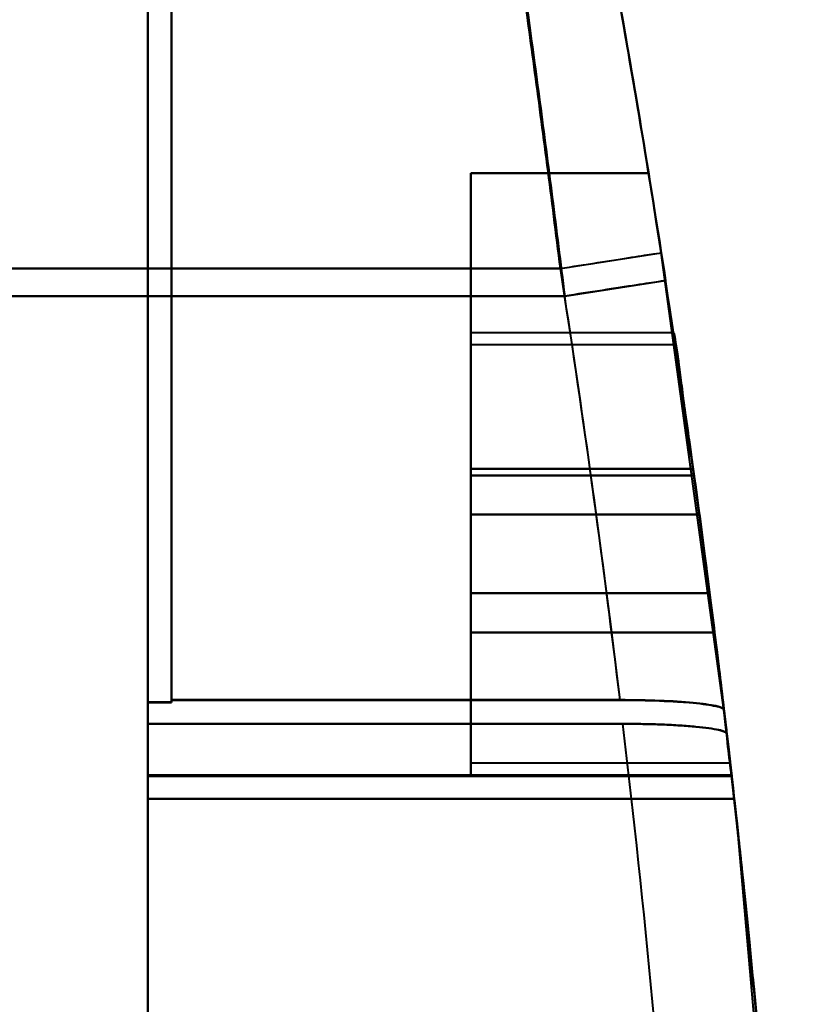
# Model space of a CAD drawing. Header units: millimetres. Extents: x -1483 to 905, y -1392 to 951.
# Tile 91 of 105: x 747 to 770, y -431 to -402. Entities that reach past the tile are written whole.
import ezdxf

# ---------------------------------------------------------------- set-up
doc = ezdxf.new("R2010")
doc.units = ezdxf.units.MM
doc.layers.add('G-IMPT', color=8, linetype='Continuous', lineweight=40)

# ---------------------------------------------------------------- blocks, each defined once
blk = doc.blocks.new('NEXA 2000 CALQUES_dwg-762145-Niveau de réf_')
at = {"layer": 'G-IMPT'}
for p, q in [((750.5, -376.155), (750.5, -365.271)), ((750.5, -376.155), (750.5, -365.271)), ((750.5, -365.271), (750.5, -376.155)), ((750.5, -365.271), (750.5, -376.155)), ((751.2, -376.155), (751.2, -365.271)), ((751.2, -376.155), (751.2, -365.271)), ((751.2, -365.271), (751.2, -376.155)), ((751.2, -365.271), (751.2, -376.155)), ((750.5, -376.155), (750.5, -365.779)), ((750.5, -376.155), (750.5, -365.779)), ((750.5, -365.779), (750.5, -376.155)), ((750.5, -365.779), (750.5, -376.155)), ((751.2, -376.155), (751.2, -365.779)), ((751.2, -376.155), (751.2, -365.779)), ((751.2, -365.779), (751.2, -376.155)), ((751.2, -365.779), (751.2, -376.155)), ((750.5, -376.969), (750.5, -366.434)), ((750.5, -376.969), (750.5, -366.434)), ((750.5, -366.434), (750.5, -376.969)), ((750.5, -366.434), (750.5, -376.969)), ((751.2, -376.969), (751.2, -366.434)), ((751.2, -376.969), (751.2, -366.434)), ((751.2, -366.434), (751.2, -376.969)), ((751.2, -366.434), (751.2, -376.969)), ((750.5, -376.969), (750.5, -366.925)), ((750.5, -376.969), (750.5, -366.925)), ((750.5, -366.925), (750.5, -376.969)), ((750.5, -366.925), (750.5, -376.969)), ((751.2, -376.969), (751.2, -366.925)), ((751.2, -376.969), (751.2, -366.925)), ((751.2, -366.925), (751.2, -376.969)), ((751.2, -366.925), (751.2, -376.969)), ((762.629, -376.155), (765.593, -375.693)), ((762.629, -376.155), (765.593, -375.693)), ((767.437, -389.139), (765.593, -375.693)), ((767.437, -389.139), (765.593, -375.693)), ((762.755, -376.969), (765.72, -376.513)), ((762.755, -376.969), (765.72, -376.513)), ((765.953, -378.05), (760, -378.05)), ((765.953, -378.05), (760, -378.05)), ((760, -391.05), (760, -378.05)), ((760, -391.05), (760, -378.05)), ((760, -391.05), (760, -378.05)), ((760, -391.05), (760, -378.05)), ((760, -378.05), (760, -391.05)), ((760, -378.05), (760, -391.05)), ((760, -378.05), (760, -391.05)), ((760, -378.05), (760, -391.05)), ((766.005, -378.4), (760, -378.4)), ((766.005, -378.4), (760, -378.4)), ((760, -390.7), (760, -378.4)), ((760, -390.7), (760, -378.4)), ((760, -390.7), (760, -378.4)), ((760, -390.7), (760, -378.4)), ((760, -378.4), (760, -390.7)), ((760, -378.4), (760, -390.7)), ((760, -378.4), (760, -390.7)), ((760, -378.4), (760, -390.7)), ((766.711, -383.395), (766.554, -382.241)), ((766.554, -382.241), (766.711, -383.395)), ((766.711, -383.395), (766.554, -382.241)), ((766.554, -382.241), (766.711, -383.395)), ((766.711, -383.395), (766.554, -382.241)), ((766.554, -382.241), (766.711, -383.395)), ((766.711, -383.395), (766.554, -382.241)), ((766.554, -382.241), (766.711, -383.395)), ((767.014, -385.705), (767.16, -386.859)), ((767.16, -386.859), (767.014, -385.705)), ((767.014, -385.705), (767.16, -386.859)), ((767.16, -386.859), (767.014, -385.705)), ((767.014, -385.705), (767.16, -386.859)), ((767.16, -386.859), (767.014, -385.705)), ((767.014, -385.705), (767.16, -386.859)), ((767.16, -386.859), (767.014, -385.705)), ((760, -390.7), (767.619, -390.7)), ((760, -390.7), (767.619, -390.7)), ((750.5, -391.056), (750.5, -401.707)), ((750.5, -391.056), (750.5, -401.707)), ((750.5, -401.707), (750.5, -391.056)), ((750.5, -401.707), (750.5, -391.056)), ((750.5, -391.091), (750.5, -401.707)), ((750.5, -391.091), (750.5, -401.707)), ((750.5, -401.707), (750.5, -391.091)), ((750.5, -401.707), (750.5, -391.091)), ((760, -391.05), (767.659, -391.05)), ((760, -391.05), (767.659, -391.05)), ((750.5, -401.707), (750.5, -391.753)), ((750.5, -401.707), (750.5, -391.753)), ((750.5, -401.707), (750.5, -391.753)), ((750.5, -401.707), (750.5, -391.753)), ((750.5, -391.753), (750.5, -401.707)), ((750.5, -391.753), (750.5, -401.707)), ((750.5, -391.753), (750.5, -401.707)), ((750.5, -391.753), (750.5, -401.707))]:
    blk.add_line(p, q, dxfattribs=at)
at = {"layer": 'G-IMPT', "flags": 128}
for points in [[(760, -373.35), (760, -375.525), (760, -377.7), (760, -379.875), (760, -382.05)], [(760, -382.05), (760, -379.875), (760, -377.7), (760, -375.525), (760, -373.35)], [(760, -382.05), (760, -379.875), (760, -377.7), (760, -375.525), (760, -373.35)], [(760, -373.35), (760, -375.525), (760, -377.7), (760, -379.875), (760, -382.05)], [(760, -373.35), (760, -375.525), (760, -377.7), (760, -379.875), (760, -382.05)], [(760, -382.05), (760, -379.875), (760, -377.7), (760, -375.525), (760, -373.35)], [(760, -382.05), (760, -379.875), (760, -377.7), (760, -375.525), (760, -373.35)], [(760, -373.35), (760, -375.525), (760, -377.7), (760, -379.875), (760, -382.05)], [(760, -382.05), (760, -379.875), (760, -377.7), (760, -375.525), (760, -373.35)], [(760, -373.35), (761.305, -373.35), (762.61, -373.35), (763.915, -373.35), (765.22, -373.35)], [(765.22, -373.35), (763.915, -373.35), (762.61, -373.35), (761.305, -373.35), (760, -373.35)], [(760, -373.35), (760, -375.525), (760, -377.7), (760, -379.875), (760, -382.05)], [(765.22, -373.35), (763.915, -373.35), (762.61, -373.35), (761.305, -373.35), (760, -373.35)], [(760, -373.35), (761.305, -373.35), (762.61, -373.35), (763.915, -373.35), (765.22, -373.35)], [(760, -382.05), (760, -379.875), (760, -377.7), (760, -375.525), (760, -373.35)], [(760, -373.35), (761.305, -373.35), (762.61, -373.35), (763.915, -373.35), (765.22, -373.35)], [(765.22, -373.35), (763.915, -373.35), (762.61, -373.35), (761.305, -373.35), (760, -373.35)], [(760, -373.35), (760, -375.525), (760, -377.7), (760, -379.875), (760, -382.05)], [(765.22, -373.35), (763.915, -373.35), (762.61, -373.35), (761.305, -373.35), (760, -373.35)], [(760, -373.35), (761.305, -373.35), (762.61, -373.35), (763.915, -373.35), (765.22, -373.35)], [(760, -382.05), (760, -379.875), (760, -377.7), (760, -375.525), (760, -373.35)], [(760, -373.35), (761.305, -373.35), (762.61, -373.35), (763.915, -373.35), (765.22, -373.35)], [(765.22, -373.35), (763.915, -373.35), (762.61, -373.35), (761.305, -373.35), (760, -373.35)], [(760, -373.35), (760, -375.525), (760, -377.7), (760, -379.875), (760, -382.05)], [(765.22, -373.35), (763.915, -373.35), (762.61, -373.35), (761.305, -373.35), (760, -373.35)], [(760, -373.35), (761.305, -373.35), (762.61, -373.35), (763.915, -373.35), (765.22, -373.35)], [(760, -382.05), (760, -379.875), (760, -377.7), (760, -375.525), (760, -373.35)], [(760, -373.35), (761.305, -373.35), (762.61, -373.35), (763.915, -373.35), (765.22, -373.35)], [(765.22, -373.35), (763.915, -373.35), (762.61, -373.35), (761.305, -373.35), (760, -373.35)], [(760, -373.35), (760, -375.525), (760, -377.7), (760, -379.875), (760, -382.05)], [(765.22, -373.35), (763.915, -373.35), (762.61, -373.35), (761.305, -373.35), (760, -373.35)], [(760, -373.35), (761.305, -373.35), (762.61, -373.35), (763.915, -373.35), (765.22, -373.35)], [(740, -376.155), (742.625, -376.155), (745.25, -376.155), (747.875, -376.155), (750.5, -376.155)], [(750.5, -376.155), (747.875, -376.155), (745.25, -376.155), (742.625, -376.155), (740, -376.155)], [(740, -376.155), (742.625, -376.155), (745.25, -376.155), (747.875, -376.155), (750.5, -376.155)], [(750.5, -376.155), (747.875, -376.155), (745.25, -376.155), (742.625, -376.155), (740, -376.155)], [(750.5, -376.155), (750.675, -376.155), (750.85, -376.155), (751.025, -376.155), (751.2, -376.155)], [(751.2, -376.155), (751.025, -376.155), (750.85, -376.155), (750.675, -376.155), (750.5, -376.155)], [(750.5, -376.155), (750.5, -379.346), (750.5, -382.537), (750.5, -385.728), (750.5, -388.919)], [(750.5, -376.155), (750.675, -376.155), (750.85, -376.155), (751.025, -376.155), (751.2, -376.155)], [(751.2, -376.155), (751.025, -376.155), (750.85, -376.155), (750.675, -376.155), (750.5, -376.155)], [(750.5, -376.155), (750.5, -379.346), (750.5, -382.537), (750.5, -385.728), (750.5, -388.919)], [(750.5, -376.155), (750.5, -379.504), (750.5, -382.852), (750.5, -386.201), (750.5, -389.55)], [(750.5, -388.919), (750.5, -385.728), (750.5, -382.537), (750.5, -379.346), (750.5, -376.155)], [(750.5, -376.155), (750.5, -379.504), (750.5, -382.852), (750.5, -386.201), (750.5, -389.55)], [(750.5, -388.919), (750.5, -385.728), (750.5, -382.537), (750.5, -379.346), (750.5, -376.155)], [(750.5, -389.55), (750.5, -386.201), (750.5, -382.852), (750.5, -379.504), (750.5, -376.155)], [(750.5, -389.55), (750.5, -386.201), (750.5, -382.852), (750.5, -379.504), (750.5, -376.155)], [(751.2, -376.155), (754.057, -376.155), (756.914, -376.155), (759.772, -376.155), (762.629, -376.155)], [(751.2, -376.155), (754.057, -376.155), (756.914, -376.155), (759.772, -376.155), (762.629, -376.155)], [(751.2, -376.155), (751.2, -379.346), (751.2, -382.537), (751.2, -385.728), (751.2, -388.919)], [(751.2, -388.852), (751.2, -385.677), (751.2, -382.503), (751.2, -379.329), (751.2, -376.155)], [(751.2, -376.155), (751.2, -379.329), (751.2, -382.503), (751.2, -385.677), (751.2, -388.852)], [(762.629, -376.155), (759.772, -376.155), (756.914, -376.155), (754.057, -376.155), (751.2, -376.155)], [(751.2, -376.155), (751.2, -379.346), (751.2, -382.537), (751.2, -385.728), (751.2, -388.919)], [(751.2, -388.852), (751.2, -385.677), (751.2, -382.503), (751.2, -379.329), (751.2, -376.155)], [(751.2, -376.155), (751.2, -379.329), (751.2, -382.503), (751.2, -385.677), (751.2, -388.852)], [(762.629, -376.155), (759.772, -376.155), (756.914, -376.155), (754.057, -376.155), (751.2, -376.155)], [(751.2, -388.919), (751.2, -385.728), (751.2, -382.537), (751.2, -379.346), (751.2, -376.155)], [(751.2, -388.919), (751.2, -385.728), (751.2, -382.537), (751.2, -379.346), (751.2, -376.155)], [(740, -376.969), (742.625, -376.969), (745.25, -376.969), (747.875, -376.969), (750.5, -376.969)], [(750.5, -376.969), (747.875, -376.969), (745.25, -376.969), (742.625, -376.969), (740, -376.969)], [(740, -376.969), (742.625, -376.969), (745.25, -376.969), (747.875, -376.969), (750.5, -376.969)], [(750.5, -376.969), (747.875, -376.969), (745.25, -376.969), (742.625, -376.969), (740, -376.969)], [(750.5, -388.914), (750.5, -385.928), (750.5, -382.941), (750.5, -379.955), (750.5, -376.969)], [(750.5, -376.969), (750.675, -376.969), (750.85, -376.969), (751.025, -376.969), (751.2, -376.969)], [(751.2, -376.969), (751.025, -376.969), (750.85, -376.969), (750.675, -376.969), (750.5, -376.969)], [(750.5, -388.914), (750.5, -385.928), (750.5, -382.941), (750.5, -379.955), (750.5, -376.969)], [(750.5, -376.969), (750.675, -376.969), (750.85, -376.969), (751.025, -376.969), (751.2, -376.969)], [(751.2, -376.969), (751.025, -376.969), (750.85, -376.969), (750.675, -376.969), (750.5, -376.969)], [(750.5, -389.55), (750.5, -386.405), (750.5, -383.259), (750.5, -380.114), (750.5, -376.969)], [(750.5, -376.969), (750.5, -379.955), (750.5, -382.941), (750.5, -385.928), (750.5, -388.914)], [(750.5, -389.55), (750.5, -386.405), (750.5, -383.259), (750.5, -380.114), (750.5, -376.969)], [(750.5, -376.969), (750.5, -379.955), (750.5, -382.941), (750.5, -385.928), (750.5, -388.914)], [(750.5, -376.969), (750.5, -380.114), (750.5, -383.259), (750.5, -386.405), (750.5, -389.55)], [(750.5, -376.969), (750.5, -380.114), (750.5, -383.259), (750.5, -386.405), (750.5, -389.55)], [(762.755, -376.969), (759.866, -376.969), (756.977, -376.969), (754.089, -376.969), (751.2, -376.969)], [(762.755, -376.969), (759.866, -376.969), (756.977, -376.969), (754.089, -376.969), (751.2, -376.969)], [(751.2, -388.847), (751.2, -385.877), (751.2, -382.908), (751.2, -379.938), (751.2, -376.969)], [(751.2, -376.969), (754.089, -376.969), (756.977, -376.969), (759.866, -376.969), (762.755, -376.969)], [(751.2, -376.969), (751.2, -379.938), (751.2, -382.908), (751.2, -385.877), (751.2, -388.847)], [(751.2, -388.914), (751.2, -385.928), (751.2, -382.941), (751.2, -379.955), (751.2, -376.969)], [(751.2, -388.847), (751.2, -385.877), (751.2, -382.908), (751.2, -379.938), (751.2, -376.969)], [(751.2, -376.969), (754.089, -376.969), (756.977, -376.969), (759.866, -376.969), (762.755, -376.969)], [(751.2, -376.969), (751.2, -379.938), (751.2, -382.908), (751.2, -385.877), (751.2, -388.847)], [(751.2, -388.914), (751.2, -385.928), (751.2, -382.941), (751.2, -379.955), (751.2, -376.969)], [(751.2, -376.969), (751.2, -379.955), (751.2, -382.941), (751.2, -385.928), (751.2, -388.914)], [(751.2, -376.969), (751.2, -379.955), (751.2, -382.941), (751.2, -385.928), (751.2, -388.914)], [(766.528, -382.05), (764.896, -382.05), (763.264, -382.05), (761.632, -382.05), (760, -382.05)], [(766.528, -382.05), (764.896, -382.05), (763.264, -382.05), (761.632, -382.05), (760, -382.05)], [(760, -382.05), (761.632, -382.05), (763.264, -382.05), (764.896, -382.05), (766.528, -382.05)], [(760, -382.05), (761.632, -382.05), (763.264, -382.05), (764.896, -382.05), (766.528, -382.05)], [(766.528, -382.05), (764.896, -382.05), (763.264, -382.05), (761.632, -382.05), (760, -382.05)], [(766.528, -382.05), (764.896, -382.05), (763.264, -382.05), (761.632, -382.05), (760, -382.05)], [(760, -382.05), (761.632, -382.05), (763.264, -382.05), (764.896, -382.05), (766.528, -382.05)], [(760, -382.05), (761.632, -382.05), (763.264, -382.05), (764.896, -382.05), (766.528, -382.05)], [(766.528, -382.05), (764.896, -382.05), (763.264, -382.05), (761.632, -382.05), (760, -382.05)], [(766.528, -382.05), (764.896, -382.05), (763.264, -382.05), (761.632, -382.05), (760, -382.05)], [(760, -382.05), (761.632, -382.05), (763.264, -382.05), (764.896, -382.05), (766.528, -382.05)], [(760, -382.05), (761.632, -382.05), (763.264, -382.05), (764.896, -382.05), (766.528, -382.05)], [(766.528, -382.05), (764.896, -382.05), (763.264, -382.05), (761.632, -382.05), (760, -382.05)], [(766.528, -382.05), (764.896, -382.05), (763.264, -382.05), (761.632, -382.05), (760, -382.05)], [(760, -382.05), (761.632, -382.05), (763.264, -382.05), (764.896, -382.05), (766.528, -382.05)], [(760, -382.05), (761.632, -382.05), (763.264, -382.05), (764.896, -382.05), (766.528, -382.05)], [(760, -383.395), (760, -383.107), (760, -382.818), (760, -382.529), (760, -382.241)], [(760, -382.241), (760, -382.529), (760, -382.818), (760, -383.107), (760, -383.395)], [(760, -383.395), (760, -383.107), (760, -382.818), (760, -382.529), (760, -382.241)], [(760, -382.241), (760, -382.529), (760, -382.818), (760, -383.107), (760, -383.395)], [(766.554, -382.241), (764.916, -382.241), (763.277, -382.241), (761.639, -382.241), (760, -382.241)], [(760, -382.241), (760, -382.529), (760, -382.818), (760, -383.107), (760, -383.395)], [(760, -383.395), (760, -383.107), (760, -382.818), (760, -382.529), (760, -382.241)], [(760, -382.241), (761.639, -382.241), (763.277, -382.241), (764.916, -382.241), (766.554, -382.241)], [(766.554, -382.241), (764.916, -382.241), (763.277, -382.241), (761.639, -382.241), (760, -382.241)], [(760, -382.241), (760, -382.529), (760, -382.818), (760, -383.107), (760, -383.395)], [(760, -383.395), (760, -383.107), (760, -382.818), (760, -382.529), (760, -382.241)], [(760, -382.241), (761.639, -382.241), (763.277, -382.241), (764.916, -382.241), (766.554, -382.241)], [(760, -385.705), (760, -385.127), (760, -384.55), (760, -383.973), (760, -383.395)], [(760, -383.395), (760, -383.973), (760, -384.55), (760, -385.127), (760, -385.705)], [(760, -385.705), (760, -385.127), (760, -384.55), (760, -383.973), (760, -383.395)], [(760, -383.395), (760, -383.973), (760, -384.55), (760, -385.127), (760, -385.705)], [(760, -383.395), (761.678, -383.395), (763.356, -383.395), (765.033, -383.395), (766.711, -383.395)], [(766.711, -383.395), (765.033, -383.395), (763.356, -383.395), (761.678, -383.395), (760, -383.395)], [(760, -385.705), (760, -385.127), (760, -384.55), (760, -383.973), (760, -383.395)], [(760, -383.395), (761.678, -383.395), (763.356, -383.395), (765.033, -383.395), (766.711, -383.395)], [(766.711, -383.395), (765.033, -383.395), (763.356, -383.395), (761.678, -383.395), (760, -383.395)], [(760, -383.395), (760, -383.973), (760, -384.55), (760, -385.127), (760, -385.705)], [(760, -383.395), (761.678, -383.395), (763.356, -383.395), (765.033, -383.395), (766.711, -383.395)], [(766.711, -383.395), (765.033, -383.395), (763.356, -383.395), (761.678, -383.395), (760, -383.395)], [(760, -385.705), (760, -385.127), (760, -384.55), (760, -383.973), (760, -383.395)], [(760, -383.395), (761.678, -383.395), (763.356, -383.395), (765.033, -383.395), (766.711, -383.395)], [(766.711, -383.395), (765.033, -383.395), (763.356, -383.395), (761.678, -383.395), (760, -383.395)], [(760, -383.395), (760, -383.973), (760, -384.55), (760, -385.127), (760, -385.705)], [(760, -385.705), (760, -385.993), (760, -386.282), (760, -386.571), (760, -386.859)], [(760, -386.859), (760, -386.571), (760, -386.282), (760, -385.993), (760, -385.705)], [(760, -385.705), (760, -385.993), (760, -386.282), (760, -386.571), (760, -386.859)], [(760, -386.859), (760, -386.571), (760, -386.282), (760, -385.993), (760, -385.705)], [(767.014, -385.705), (765.261, -385.705), (763.507, -385.705), (761.754, -385.705), (760, -385.705)], [(760, -386.859), (760, -386.571), (760, -386.282), (760, -385.993), (760, -385.705)], [(760, -385.705), (761.754, -385.705), (763.507, -385.705), (765.261, -385.705), (767.014, -385.705)], [(767.014, -385.705), (765.261, -385.705), (763.507, -385.705), (761.754, -385.705), (760, -385.705)], [(760, -385.705), (760, -385.993), (760, -386.282), (760, -386.571), (760, -386.859)], [(760, -385.705), (761.754, -385.705), (763.507, -385.705), (765.261, -385.705), (767.014, -385.705)], [(767.014, -385.705), (765.261, -385.705), (763.507, -385.705), (761.754, -385.705), (760, -385.705)], [(760, -386.859), (760, -386.571), (760, -386.282), (760, -385.993), (760, -385.705)], [(760, -385.705), (761.754, -385.705), (763.507, -385.705), (765.261, -385.705), (767.014, -385.705)], [(767.014, -385.705), (765.261, -385.705), (763.507, -385.705), (761.754, -385.705), (760, -385.705)], [(760, -385.705), (760, -385.993), (760, -386.282), (760, -386.571), (760, -386.859)], [(760, -385.705), (761.754, -385.705), (763.507, -385.705), (765.261, -385.705), (767.014, -385.705)], [(767.16, -386.859), (765.37, -386.859), (763.58, -386.859), (761.79, -386.859), (760, -386.859)], [(760, -386.859), (761.79, -386.859), (763.58, -386.859), (765.37, -386.859), (767.16, -386.859)], [(767.16, -386.859), (765.37, -386.859), (763.58, -386.859), (761.79, -386.859), (760, -386.859)], [(760, -386.859), (761.79, -386.859), (763.58, -386.859), (765.37, -386.859), (767.16, -386.859)], [(750.5, -391.056), (750.5, -390.52), (750.5, -389.985), (750.5, -389.449), (750.5, -388.914)], [(750.5, -388.914), (750.675, -388.914), (750.85, -388.914), (751.025, -388.914), (751.2, -388.914)], [(751.2, -388.914), (751.025, -388.914), (750.85, -388.914), (750.675, -388.914), (750.5, -388.914)], [(750.5, -391.056), (750.5, -390.52), (750.5, -389.985), (750.5, -389.449), (750.5, -388.914)], [(750.5, -388.914), (750.675, -388.914), (750.85, -388.914), (751.025, -388.914), (751.2, -388.914)], [(751.2, -388.914), (751.025, -388.914), (750.85, -388.914), (750.675, -388.914), (750.5, -388.914)], [(750.5, -388.914), (750.5, -389.449), (750.5, -389.985), (750.5, -390.52), (750.5, -391.056)], [(750.5, -388.914), (750.5, -389.449), (750.5, -389.985), (750.5, -390.52), (750.5, -391.056)], [(750.5, -388.919), (750.675, -388.919), (750.85, -388.919), (751.025, -388.919), (751.2, -388.919)], [(751.2, -388.919), (751.025, -388.919), (750.85, -388.919), (750.675, -388.919), (750.5, -388.919)], [(750.5, -388.919), (750.5, -389.462), (750.5, -390.005), (750.5, -390.548), (750.5, -391.091)], [(750.5, -388.919), (750.675, -388.919), (750.85, -388.919), (751.025, -388.919), (751.2, -388.919)], [(751.2, -388.919), (751.025, -388.919), (750.85, -388.919), (750.675, -388.919), (750.5, -388.919)], [(750.5, -388.919), (750.5, -389.462), (750.5, -390.005), (750.5, -390.548), (750.5, -391.091)], [(750.5, -391.091), (750.5, -390.548), (750.5, -390.005), (750.5, -389.462), (750.5, -388.919)], [(750.5, -391.091), (750.5, -390.548), (750.5, -390.005), (750.5, -389.462), (750.5, -388.919)], [(764.381, -388.847), (761.086, -388.847), (757.791, -388.847), (754.495, -388.847), (751.2, -388.847)], [(751.2, -388.847), (751.2, -388.864), (751.2, -388.88), (751.2, -388.897), (751.2, -388.914)], [(764.381, -388.847), (761.086, -388.847), (757.791, -388.847), (754.495, -388.847), (751.2, -388.847)], [(751.2, -388.847), (751.2, -388.864), (751.2, -388.88), (751.2, -388.897), (751.2, -388.914)], [(751.2, -388.914), (751.2, -388.897), (751.2, -388.88), (751.2, -388.864), (751.2, -388.847)], [(751.2, -388.847), (754.495, -388.847), (757.791, -388.847), (761.086, -388.847), (764.381, -388.847)], [(751.2, -388.914), (751.2, -388.897), (751.2, -388.88), (751.2, -388.864), (751.2, -388.847)], [(751.2, -388.847), (754.495, -388.847), (757.791, -388.847), (761.086, -388.847), (764.381, -388.847)], [(751.2, -388.919), (751.2, -388.902), (751.2, -388.885), (751.2, -388.868), (751.2, -388.852)], [(751.2, -388.852), (754.495, -388.852), (757.791, -388.852), (761.086, -388.852), (764.382, -388.852)], [(751.2, -388.919), (751.2, -388.902), (751.2, -388.885), (751.2, -388.868), (751.2, -388.852)], [(751.2, -388.852), (754.495, -388.852), (757.791, -388.852), (761.086, -388.852), (764.382, -388.852)], [(764.382, -388.852), (761.086, -388.852), (757.791, -388.852), (754.495, -388.852), (751.2, -388.852)], [(751.2, -388.852), (751.2, -388.868), (751.2, -388.885), (751.2, -388.902), (751.2, -388.919)], [(764.382, -388.852), (761.086, -388.852), (757.791, -388.852), (754.495, -388.852), (751.2, -388.852)], [(751.2, -388.852), (751.2, -388.868), (751.2, -388.885), (751.2, -388.902), (751.2, -388.919)], [(767.659, -391.056), (767.605, -390.576), (767.549, -390.095), (767.494, -389.615), (767.437, -389.135)], [(767.659, -391.056), (767.605, -390.576), (767.549, -390.095), (767.494, -389.615), (767.437, -389.135)], [(767.437, -389.135), (767.494, -389.615), (767.549, -390.095), (767.605, -390.576), (767.659, -391.056)], [(767.437, -389.135), (767.494, -389.615), (767.549, -390.095), (767.605, -390.576), (767.659, -391.056)], [(767.437, -389.139), (767.495, -389.627), (767.552, -390.115), (767.608, -390.603), (767.663, -391.091)], [(767.437, -389.139), (767.495, -389.627), (767.552, -390.115), (767.608, -390.603), (767.663, -391.091)], [(767.663, -391.091), (767.608, -390.603), (767.552, -390.115), (767.495, -389.627), (767.437, -389.139)], [(767.663, -391.091), (767.608, -390.603), (767.552, -390.115), (767.495, -389.627), (767.437, -389.139)], [(750.5, -391.753), (750.5, -391.202), (750.5, -390.651), (750.5, -390.101), (750.5, -389.55)], [(750.5, -389.55), (753.991, -389.55), (757.483, -389.55), (760.974, -389.55), (764.465, -389.55)], [(764.465, -389.55), (760.974, -389.55), (757.483, -389.55), (753.991, -389.55), (750.5, -389.55)], [(750.5, -389.55), (750.5, -390.101), (750.5, -390.651), (750.5, -391.202), (750.5, -391.753)], [(750.5, -391.753), (750.5, -391.202), (750.5, -390.651), (750.5, -390.101), (750.5, -389.55)], [(750.5, -389.55), (750.5, -390.101), (750.5, -390.651), (750.5, -391.202), (750.5, -391.753)], [(750.5, -391.753), (750.5, -391.202), (750.5, -390.651), (750.5, -390.101), (750.5, -389.55)], [(750.5, -389.55), (753.991, -389.55), (757.483, -389.55), (760.974, -389.55), (764.465, -389.55)], [(764.465, -389.55), (760.974, -389.55), (757.483, -389.55), (753.991, -389.55), (750.5, -389.55)], [(750.5, -389.55), (750.5, -390.101), (750.5, -390.651), (750.5, -391.202), (750.5, -391.753)], [(750.5, -391.753), (750.5, -391.202), (750.5, -390.651), (750.5, -390.101), (750.5, -389.55)], [(750.5, -389.55), (750.5, -390.101), (750.5, -390.651), (750.5, -391.202), (750.5, -391.753)], [(764.465, -389.55), (760.974, -389.55), (757.483, -389.55), (753.991, -389.55), (750.5, -389.55)], [(750.5, -389.55), (753.991, -389.55), (757.483, -389.55), (760.974, -389.55), (764.465, -389.55)], [(764.465, -389.55), (760.974, -389.55), (757.483, -389.55), (753.991, -389.55), (750.5, -389.55)], [(750.5, -389.55), (753.991, -389.55), (757.483, -389.55), (760.974, -389.55), (764.465, -389.55)], [(769.857, -422.271), (769.151, -407.53), (767.856, -392.828), (767.52, -389.838)], [(769.857, -422.271), (769.151, -407.53), (767.856, -392.828), (767.52, -389.838)], [(767.738, -391.753), (767.684, -391.274), (767.63, -390.795), (767.575, -390.316), (767.52, -389.838)], [(767.52, -389.838), (767.575, -390.316), (767.63, -390.795), (767.684, -391.274), (767.738, -391.753)], [(767.738, -391.753), (767.684, -391.274), (767.63, -390.795), (767.575, -390.316), (767.52, -389.838)], [(767.52, -389.838), (767.575, -390.316), (767.63, -390.795), (767.684, -391.274), (767.738, -391.753)], [(767.52, -389.838), (767.575, -390.316), (767.63, -390.795), (767.684, -391.274), (767.738, -391.753)], [(767.738, -391.753), (767.684, -391.274), (767.63, -390.795), (767.575, -390.316), (767.52, -389.838)], [(767.52, -389.838), (767.575, -390.316), (767.63, -390.795), (767.684, -391.274), (767.738, -391.753)], [(767.738, -391.753), (767.684, -391.274), (767.63, -390.795), (767.575, -390.316), (767.52, -389.838)], [(750.5, -391.056), (754.79, -391.056), (759.08, -391.056), (763.37, -391.056), (767.659, -391.056)], [(767.659, -391.056), (763.37, -391.056), (759.08, -391.056), (754.79, -391.056), (750.5, -391.056)], [(750.5, -391.056), (754.79, -391.056), (759.08, -391.056), (763.37, -391.056), (767.659, -391.056)], [(767.659, -391.056), (763.37, -391.056), (759.08, -391.056), (754.79, -391.056), (750.5, -391.056)], [(750.5, -391.091), (754.791, -391.091), (759.082, -391.091), (763.373, -391.091), (767.663, -391.091)], [(767.663, -391.091), (763.373, -391.091), (759.082, -391.091), (754.791, -391.091), (750.5, -391.091)], [(750.5, -391.091), (754.791, -391.091), (759.082, -391.091), (763.373, -391.091), (767.663, -391.091)], [(767.663, -391.091), (763.373, -391.091), (759.082, -391.091), (754.791, -391.091), (750.5, -391.091)], [(750.5, -391.753), (754.809, -391.753), (759.119, -391.753), (763.428, -391.753), (767.738, -391.753)], [(767.738, -391.753), (763.428, -391.753), (759.119, -391.753), (754.809, -391.753), (750.5, -391.753)], [(750.5, -391.753), (754.809, -391.753), (759.119, -391.753), (763.428, -391.753), (767.738, -391.753)], [(767.738, -391.753), (763.428, -391.753), (759.119, -391.753), (754.809, -391.753), (750.5, -391.753)], [(767.738, -391.753), (763.428, -391.753), (759.119, -391.753), (754.809, -391.753), (750.5, -391.753)], [(750.5, -391.753), (754.809, -391.753), (759.119, -391.753), (763.428, -391.753), (767.738, -391.753)], [(767.738, -391.753), (763.428, -391.753), (759.119, -391.753), (754.809, -391.753), (750.5, -391.753)], [(750.5, -391.753), (754.809, -391.753), (759.119, -391.753), (763.428, -391.753), (767.738, -391.753)]]:
    blk.add_lwpolyline(points, dxfattribs=at)
at = {"layer": 'G-IMPT'}
for radius, start, end in [(368.984, 7.86631, 9.23246), (368.984, 7.86631, 9.23246), (368.984, 7.86631, 9.23246), (368.984, 7.86631, 9.23246), (368.984, 7.86631, 9.23246), (368.984, 7.86631, 9.23246), (368.984, 7.86631, 9.23246), (368.984, 7.86631, 9.23246), (368.984, 7.86631, 9.23246), (368.984, 7.86631, 9.23246), (368.984, 7.86631, 9.23246), (368.984, 7.86631, 9.23246), (368.984, 7.86631, 9.23246), (368.984, 7.86631, 9.23246), (368.984, 7.86631, 9.23246), (368.984, 7.86631, 9.23246), (368.984, 6.75643, 8.86412), (368.984, 6.75643, 8.86412), (368.984, 6.75643, 8.86412), (368.984, 6.75643, 8.86412), (365.984, 6.85746, 8.86412), (365.984, 6.85746, 8.86412), (365.984, 6.85746, 8.86412), (365.984, 6.85746, 8.86412), (368.984, 6.75717, 8.73519), (368.984, 6.75717, 8.73519), (368.984, 6.75717, 8.73519), (368.984, 6.75717, 8.73519), (365.984, 6.85821, 8.73519), (365.984, 6.85821, 8.73519), (365.984, 6.85821, 8.73519), (365.984, 6.85821, 8.73519), (368.984, 7.29381, 7.65548), (368.984, 7.29381, 7.65548), (368.984, 7.29381, 7.65548), (368.984, 7.29381, 7.65548), (368.984, 7.29381, 7.65548), (368.984, 7.29381, 7.65548), (368.984, 7.29381, 7.65548), (368.984, 7.29381, 7.65548), (365.984, 1.59626, 6.74734), (365.984, 1.59626, 6.74734), (365.984, 1.59626, 6.74734), (365.984, 1.59626, 6.74734), (365.984, 1.59626, 6.74734), (365.984, 1.59626, 6.74734), (365.984, 1.59626, 6.74734), (365.984, 1.59626, 6.74734), (368.984, 1.59626, 6.64722), (368.984, 1.59626, 6.64722), (368.984, 1.59626, 6.64722), (368.984, 1.59626, 6.64722), (368.984, 1.59626, 6.64722), (368.984, 1.59626, 6.64722), (368.984, 1.59626, 6.64722), (368.984, 1.59626, 6.64722)]:
    blk.add_arc((401.016, -432.55), radius, start, end, dxfattribs=at)
for points in [[(762.629, -376.155), (762.5, -375.134), (762.242, -373.098), (761.853, -370.18), (761.485, -367.524), (761.267, -365.972), (761.163, -365.271)], [(761.163, -365.271), (761.264, -365.971), (761.489, -367.541), (761.853, -370.175), (762.241, -373.098), (762.502, -375.14), (762.629, -376.155)], [(762.629, -376.155), (762.5, -375.134), (762.242, -373.098), (761.853, -370.18), (761.485, -367.524), (761.267, -365.972), (761.163, -365.271)], [(761.163, -365.271), (761.264, -365.971), (761.489, -367.541), (761.853, -370.175), (762.241, -373.098), (762.502, -375.14), (762.629, -376.155)], [(761.359, -366.434), (761.459, -367.126), (761.67, -368.643), (762.024, -371.244), (762.39, -374.04), (762.633, -375.992), (762.755, -376.969)], [(762.755, -376.969), (762.635, -375.993), (762.387, -374.022), (762.025, -371.25), (761.67, -368.638), (761.459, -367.134), (761.359, -366.434)], [(761.359, -366.434), (761.459, -367.126), (761.67, -368.643), (762.024, -371.244), (762.39, -374.04), (762.633, -375.992), (762.755, -376.969)], [(762.755, -376.969), (762.635, -375.993), (762.387, -374.022), (762.025, -371.25), (761.67, -368.638), (761.459, -367.134), (761.359, -366.434)], [(765.593, -375.693), (765.338, -374.06), (764.802, -370.776), (764.32, -368.048), (764.115, -366.914)], [(765.593, -375.693), (765.338, -374.06), (764.802, -370.776), (764.32, -368.048), (764.115, -366.914)], [(764.115, -366.914), (764.326, -368.079), (764.802, -370.776), (765.334, -374.029), (765.593, -375.693)], [(764.115, -366.914), (764.326, -368.079), (764.802, -370.776), (765.334, -374.029), (765.593, -375.693)], [(764.313, -368.016), (764.514, -369.15), (764.976, -371.81), (765.479, -374.942), (765.72, -376.513)], [(764.313, -368.016), (764.514, -369.15), (764.976, -371.81), (765.479, -374.942), (765.72, -376.513)], [(765.72, -376.513), (765.474, -374.911), (764.978, -371.824), (764.515, -369.153), (764.313, -368.016)], [(765.72, -376.513), (765.474, -374.911), (764.978, -371.824), (764.515, -369.153), (764.313, -368.016)], [(762.629, -376.155), (762.978, -376.1), (763.743, -375.981), (764.791, -375.818), (765.442, -375.716), (765.593, -375.693), (765.593, -375.693)], [(762.629, -376.155), (762.978, -376.1), (763.743, -375.981), (764.791, -375.818), (765.442, -375.716), (765.593, -375.693), (765.593, -375.693)], [(765.72, -376.513), (765.72, -376.513), (765.569, -376.536), (764.918, -376.636), (763.869, -376.797), (763.104, -376.915), (762.755, -376.969)], [(765.72, -376.513), (765.72, -376.513), (765.569, -376.536), (764.918, -376.636), (763.869, -376.797), (763.104, -376.915), (762.755, -376.969)], [(767.437, -389.135), (767.432, -389.094), (767.265, -389.022), (766.581, -388.926), (765.57, -388.861), (764.778, -388.85), (764.381, -388.847)], [(767.437, -389.135), (767.432, -389.094), (767.265, -389.022), (766.581, -388.926), (765.57, -388.861), (764.778, -388.85), (764.381, -388.847)], [(764.381, -388.847), (764.589, -388.847), (764.991, -388.851), (765.544, -388.867), (766.075, -388.894), (766.541, -388.93), (766.921, -388.974), (767.213, -389.024), (767.384, -389.077), (767.431, -389.115), (767.437, -389.135)], [(764.381, -388.847), (764.589, -388.847), (764.991, -388.851), (765.544, -388.867), (766.075, -388.894), (766.541, -388.93), (766.921, -388.974), (767.213, -389.024), (767.384, -389.077), (767.431, -389.115), (767.437, -389.135)], [(764.382, -388.852), (764.778, -388.854), (765.571, -388.865), (766.582, -388.93), (767.266, -389.027), (767.433, -389.099), (767.437, -389.139)], [(764.382, -388.852), (764.778, -388.854), (765.571, -388.865), (766.582, -388.93), (767.266, -389.027), (767.433, -389.099), (767.437, -389.139)], [(767.437, -389.139), (767.432, -389.12), (767.385, -389.081), (767.213, -389.029), (766.921, -388.978), (766.542, -388.934), (766.076, -388.899), (765.545, -388.872), (764.991, -388.856), (764.589, -388.852), (764.382, -388.852)], [(767.437, -389.139), (767.432, -389.12), (767.385, -389.081), (767.213, -389.029), (766.921, -388.978), (766.542, -388.934), (766.076, -388.899), (765.545, -388.872), (764.991, -388.856), (764.589, -388.852), (764.382, -388.852)], [(764.465, -389.55), (764.673, -389.55), (765.075, -389.554), (765.628, -389.57), (766.159, -389.597), (766.624, -389.633), (767.004, -389.677), (767.296, -389.727), (767.467, -389.78), (767.514, -389.818), (767.52, -389.838)], [(767.52, -389.838), (767.515, -389.798), (767.348, -389.726), (766.665, -389.629), (765.654, -389.564), (764.861, -389.553), (764.465, -389.55)], [(764.465, -389.55), (764.861, -389.553), (765.654, -389.564), (766.665, -389.629), (767.348, -389.726), (767.515, -389.798), (767.52, -389.838)], [(767.52, -389.838), (767.514, -389.818), (767.467, -389.78), (767.296, -389.727), (767.004, -389.677), (766.624, -389.633), (766.159, -389.597), (765.628, -389.57), (765.075, -389.554), (764.673, -389.55), (764.465, -389.55)], [(764.465, -389.55), (764.673, -389.55), (765.075, -389.554), (765.628, -389.57), (766.159, -389.597), (766.624, -389.633), (767.004, -389.677), (767.296, -389.727), (767.467, -389.78), (767.514, -389.818), (767.52, -389.838)], [(767.52, -389.838), (767.515, -389.798), (767.348, -389.726), (766.665, -389.629), (765.654, -389.564), (764.861, -389.553), (764.465, -389.55)], [(764.465, -389.55), (764.861, -389.553), (765.654, -389.564), (766.665, -389.629), (767.348, -389.726), (767.515, -389.798), (767.52, -389.838)], [(767.52, -389.838), (767.514, -389.818), (767.467, -389.78), (767.296, -389.727), (767.004, -389.677), (766.624, -389.633), (766.159, -389.597), (765.628, -389.57), (765.075, -389.554), (764.673, -389.55), (764.465, -389.55)]]:
    blk.add_open_spline(points, degree=3, dxfattribs=at)
for points, knots in [([(765.953, -378.05), (765.97, -378.05), (766.018, -378.307), (766.127, -379.116), (766.227, -379.932), (766.362, -380.923), (766.529, -382.05), (766.705, -383.273), (766.865, -384.545), (767.018, -385.818), (767.233, -387.451), (767.458, -389.255), (767.605, -390.708), (767.651, -391.05), (767.659, -391.05)], [0, 0, 0, 0, 0.125, 0.1875, 0.25, 0.3125, 0.375, 0.4375, 0.5, 0.5625, 0.625, 0.75, 0.875, 1, 1, 1, 1]), ([(767.659, -391.05), (767.651, -391.05), (767.605, -390.708), (767.458, -389.255), (767.233, -387.451), (767.018, -385.818), (766.865, -384.545), (766.705, -383.273), (766.529, -382.05), (766.362, -380.923), (766.227, -379.932), (766.127, -379.116), (766.018, -378.307), (765.97, -378.05), (765.953, -378.05)], [0, 0, 0, 0, 0.125, 0.25, 0.375, 0.4375, 0.5, 0.5625, 0.625, 0.6875, 0.75, 0.8125, 0.875, 1, 1, 1, 1]), ([(765.953, -378.05), (765.97, -378.05), (766.018, -378.307), (766.127, -379.116), (766.227, -379.932), (766.362, -380.923), (766.529, -382.05), (766.705, -383.273), (766.865, -384.545), (767.018, -385.818), (767.233, -387.451), (767.458, -389.255), (767.605, -390.708), (767.651, -391.05), (767.659, -391.05)], [0, 0, 0, 0, 0.125, 0.1875, 0.25, 0.3125, 0.375, 0.4375, 0.5, 0.5625, 0.625, 0.75, 0.875, 1, 1, 1, 1]), ([(767.659, -391.05), (767.651, -391.05), (767.605, -390.708), (767.458, -389.255), (767.233, -387.451), (767.018, -385.818), (766.865, -384.545), (766.705, -383.273), (766.529, -382.05), (766.362, -380.923), (766.227, -379.932), (766.127, -379.116), (766.018, -378.306), (765.97, -378.05), (765.953, -378.05)], [0, 0, 0, 0, 0.125, 0.25, 0.375, 0.4375, 0.5, 0.5625, 0.625, 0.6875, 0.75, 0.8125, 0.875, 1, 1, 1, 1]), ([(767.659, -391.05), (767.653, -391.002), (767.636, -390.851), (767.591, -390.456), (767.537, -389.987), (767.49, -389.586), (767.461, -389.336), (767.414, -388.943), (767.327, -388.213), (767.181, -387.02), (767.047, -385.961), (766.94, -385.131), (766.864, -384.545), (766.787, -383.96), (766.676, -383.13), (766.532, -382.072), (766.365, -380.882), (766.261, -380.154), (766.204, -379.762), (766.168, -379.512), (766.11, -379.112), (766.041, -378.644), (765.983, -378.25), (765.96, -378.098), (765.953, -378.05)], [0, 0, 0, 0, 0.0625, 0.125, 0.1875, 0.21875, 0.234375, 0.25, 0.3125, 0.375, 0.4375, 0.46875, 0.5, 0.53125, 0.5625, 0.625, 0.6875, 0.75, 0.765625, 0.78125, 0.8125, 0.875, 0.9375, 1, 1, 1, 1]), ([(765.953, -378.05), (765.96, -378.098), (765.983, -378.25), (766.041, -378.644), (766.11, -379.112), (766.168, -379.512), (766.204, -379.762), (766.261, -380.154), (766.365, -380.882), (766.532, -382.072), (766.676, -383.13), (766.787, -383.96), (766.864, -384.545), (766.94, -385.131), (767.047, -385.961), (767.181, -387.02), (767.327, -388.213), (767.414, -388.943), (767.461, -389.336), (767.49, -389.586), (767.537, -389.987), (767.591, -390.456), (767.636, -390.851), (767.653, -391.002), (767.659, -391.05)], [0, 0, 0, 0, 0.0625, 0.125, 0.1875, 0.21875, 0.234375, 0.25, 0.3125, 0.375, 0.4375, 0.46875, 0.5, 0.53125, 0.5625, 0.625, 0.6875, 0.75, 0.765625, 0.78125, 0.8125, 0.875, 0.9375, 1, 1, 1, 1]), ([(767.659, -391.05), (767.653, -391.002), (767.636, -390.851), (767.591, -390.456), (767.537, -389.987), (767.49, -389.586), (767.461, -389.336), (767.414, -388.943), (767.327, -388.213), (767.181, -387.02), (767.047, -385.961), (766.94, -385.131), (766.864, -384.545), (766.787, -383.96), (766.676, -383.13), (766.532, -382.072), (766.365, -380.882), (766.261, -380.154), (766.204, -379.762), (766.168, -379.512), (766.11, -379.112), (766.041, -378.644), (765.983, -378.25), (765.96, -378.098), (765.953, -378.05)], [0, 0, 0, 0, 0.0625, 0.125, 0.1875, 0.21875, 0.234375, 0.25, 0.3125, 0.375, 0.4375, 0.46875, 0.5, 0.53125, 0.5625, 0.625, 0.6875, 0.75, 0.765625, 0.78125, 0.8125, 0.875, 0.9375, 1, 1, 1, 1]), ([(765.953, -378.05), (765.96, -378.098), (765.983, -378.25), (766.041, -378.644), (766.11, -379.112), (766.168, -379.512), (766.204, -379.762), (766.261, -380.154), (766.365, -380.882), (766.532, -382.072), (766.676, -383.13), (766.787, -383.96), (766.864, -384.545), (766.94, -385.131), (767.047, -385.961), (767.181, -387.02), (767.327, -388.213), (767.414, -388.943), (767.461, -389.336), (767.49, -389.587), (767.537, -389.987), (767.591, -390.456), (767.636, -390.851), (767.653, -391.002), (767.659, -391.05)], [0, 0, 0, 0, 0.0625, 0.125, 0.1875, 0.21875, 0.234375, 0.25, 0.3125, 0.375, 0.4375, 0.46875, 0.5, 0.53125, 0.5625, 0.625, 0.6875, 0.75, 0.765625, 0.78125, 0.8125, 0.875, 0.9375, 1, 1, 1, 1]), ([(766.005, -378.4), (766.012, -378.446), (766.033, -378.589), (766.088, -378.962), (766.153, -379.405), (766.208, -379.783), (766.242, -380.02), (766.295, -380.391), (766.393, -381.08), (766.55, -382.206), (766.686, -383.206), (766.791, -383.992), (766.864, -384.546), (766.936, -385.1), (767.038, -385.885), (767.164, -386.888), (767.303, -388.016), (767.386, -388.706), (767.43, -389.078), (767.458, -389.315), (767.503, -389.695), (767.555, -390.138), (767.597, -390.512), (767.614, -390.655), (767.619, -390.7)], [0, 0, 0, 0, 0.0625, 0.125, 0.1875, 0.21875, 0.234375, 0.25, 0.3125, 0.375, 0.4375, 0.46875, 0.5, 0.53125, 0.5625, 0.625, 0.6875, 0.75, 0.765625, 0.78125, 0.8125, 0.875, 0.9375, 1, 1, 1, 1]), ([(767.619, -390.7), (767.614, -390.655), (767.597, -390.512), (767.555, -390.138), (767.503, -389.695), (767.458, -389.315), (767.43, -389.078), (767.386, -388.706), (767.303, -388.016), (767.164, -386.888), (767.038, -385.885), (766.936, -385.1), (766.864, -384.546), (766.791, -383.992), (766.686, -383.206), (766.55, -382.206), (766.393, -381.08), (766.295, -380.391), (766.242, -380.02), (766.208, -379.783), (766.153, -379.405), (766.088, -378.962), (766.033, -378.589), (766.012, -378.446), (766.005, -378.4)], [0, 0, 0, 0, 0.0625, 0.125, 0.1875, 0.21875, 0.234375, 0.25, 0.3125, 0.375, 0.4375, 0.46875, 0.5, 0.53125, 0.5625, 0.625, 0.6875, 0.75, 0.765625, 0.78125, 0.8125, 0.875, 0.9375, 1, 1, 1, 1]), ([(766.005, -378.4), (766.012, -378.446), (766.033, -378.589), (766.088, -378.962), (766.153, -379.405), (766.208, -379.783), (766.242, -380.02), (766.295, -380.391), (766.393, -381.08), (766.55, -382.206), (766.686, -383.206), (766.791, -383.992), (766.864, -384.546), (766.936, -385.1), (767.038, -385.885), (767.164, -386.888), (767.303, -388.016), (767.386, -388.706), (767.43, -389.078), (767.458, -389.315), (767.503, -389.695), (767.555, -390.138), (767.597, -390.512), (767.614, -390.655), (767.619, -390.7)], [0, 0, 0, 0, 0.0625, 0.125, 0.1875, 0.21875, 0.234375, 0.25, 0.3125, 0.375, 0.4375, 0.46875, 0.5, 0.53125, 0.5625, 0.625, 0.6875, 0.75, 0.765625, 0.78125, 0.8125, 0.875, 0.9375, 1, 1, 1, 1]), ([(767.619, -390.7), (767.614, -390.655), (767.597, -390.512), (767.555, -390.138), (767.503, -389.695), (767.458, -389.315), (767.43, -389.078), (767.386, -388.706), (767.303, -388.016), (767.164, -386.888), (767.038, -385.885), (766.936, -385.1), (766.864, -384.546), (766.791, -383.992), (766.686, -383.206), (766.55, -382.206), (766.393, -381.08), (766.295, -380.391), (766.242, -380.02), (766.208, -379.783), (766.153, -379.405), (766.088, -378.962), (766.033, -378.589), (766.012, -378.446), (766.005, -378.4)], [0, 0, 0, 0, 0.0625, 0.125, 0.1875, 0.21875, 0.234375, 0.25, 0.3125, 0.375, 0.4375, 0.46875, 0.5, 0.53125, 0.5625, 0.625, 0.6875, 0.75, 0.765625, 0.78125, 0.8125, 0.875, 0.9375, 1, 1, 1, 1]), ([(767.619, -390.7), (767.612, -390.7), (767.567, -390.377), (767.427, -389.001), (767.213, -387.295), (767.01, -385.75), (766.865, -384.545), (766.713, -383.342), (766.547, -382.185), (766.39, -381.118), (766.263, -380.181), (766.169, -379.409), (766.066, -378.643), (766.021, -378.4), (766.005, -378.4)], [0, 0, 0, 0, 0.125, 0.25, 0.375, 0.4375, 0.5, 0.5625, 0.625, 0.6875, 0.75, 0.8125, 0.875, 1, 1, 1, 1]), ([(766.005, -378.4), (766.021, -378.4), (766.066, -378.643), (766.169, -379.409), (766.263, -380.181), (766.39, -381.118), (766.547, -382.185), (766.713, -383.342), (766.865, -384.545), (767.01, -385.75), (767.213, -387.295), (767.427, -389.001), (767.567, -390.377), (767.612, -390.7), (767.619, -390.7)], [0, 0, 0, 0, 0.125, 0.1875, 0.25, 0.3125, 0.375, 0.4375, 0.5, 0.5625, 0.625, 0.75, 0.875, 1, 1, 1, 1]), ([(767.619, -390.7), (767.612, -390.7), (767.567, -390.377), (767.427, -389.001), (767.213, -387.295), (767.01, -385.75), (766.865, -384.545), (766.713, -383.342), (766.547, -382.185), (766.39, -381.118), (766.263, -380.181), (766.169, -379.409), (766.066, -378.643), (766.021, -378.4), (766.005, -378.4)], [0, 0, 0, 0, 0.125, 0.25, 0.375, 0.4375, 0.5, 0.5625, 0.625, 0.6875, 0.75, 0.8125, 0.875, 1, 1, 1, 1]), ([(766.005, -378.4), (766.021, -378.4), (766.066, -378.643), (766.169, -379.409), (766.263, -380.181), (766.39, -381.118), (766.547, -382.185), (766.713, -383.342), (766.865, -384.545), (767.01, -385.75), (767.213, -387.295), (767.427, -389.001), (767.567, -390.377), (767.612, -390.7), (767.619, -390.7)], [0, 0, 0, 0, 0.125, 0.1875, 0.25, 0.3125, 0.375, 0.4375, 0.5, 0.5625, 0.625, 0.75, 0.875, 1, 1, 1, 1]), ([(768.709, -401.707), (768.652, -401.026), (768.537, -399.701), (768.367, -397.857), (768.193, -396.065), (768.031, -394.468), (767.891, -393.153), (767.739, -391.754), (767.678, -391.216), (767.659, -391.056)], [0, 0, 0, 0, 0.125, 0.25, 0.375, 0.5, 0.625, 0.75, 1, 1, 1, 1]), ([(768.709, -401.707), (768.652, -401.026), (768.537, -399.701), (768.367, -397.857), (768.193, -396.065), (768.031, -394.468), (767.891, -393.153), (767.739, -391.754), (767.678, -391.216), (767.659, -391.056)], [0, 0, 0, 0, 0.125, 0.25, 0.375, 0.5, 0.625, 0.75, 1, 1, 1, 1]), ([(767.659, -391.056), (767.679, -391.184), (767.738, -391.76), (767.892, -393.151), (768.031, -394.469), (768.193, -396.061), (768.425, -398.441), (768.593, -400.402), (768.709, -401.707)], [0, 0, 0, 0, 0.25, 0.375, 0.5, 0.625, 0.75, 1, 1, 1, 1]), ([(767.659, -391.056), (767.679, -391.184), (767.738, -391.76), (767.892, -393.151), (768.031, -394.469), (768.193, -396.061), (768.425, -398.441), (768.593, -400.402), (768.709, -401.707)], [0, 0, 0, 0, 0.25, 0.375, 0.5, 0.625, 0.75, 1, 1, 1, 1]), ([(767.663, -391.091), (767.686, -391.289), (767.751, -391.867), (767.905, -393.278), (768.089, -395.02), (768.319, -397.328), (768.54, -399.745), (768.653, -401.041), (768.709, -401.707)], [0, 0, 0, 0, 0.25, 0.375, 0.5, 0.75, 0.875, 1, 1, 1, 1]), ([(767.663, -391.091), (767.686, -391.289), (767.751, -391.867), (767.905, -393.278), (768.089, -395.02), (768.319, -397.328), (768.54, -399.745), (768.653, -401.041), (768.709, -401.707)], [0, 0, 0, 0, 0.25, 0.375, 0.5, 0.75, 0.875, 1, 1, 1, 1]), ([(768.709, -401.707), (768.595, -400.43), (768.431, -398.51), (768.203, -396.164), (768.043, -394.586), (767.905, -393.277), (767.751, -391.873), (767.687, -391.256), (767.663, -391.091)], [0, 0, 0, 0, 0.25, 0.375, 0.5, 0.625, 0.75, 1, 1, 1, 1]), ([(768.709, -401.707), (768.595, -400.43), (768.431, -398.51), (768.203, -396.164), (768.043, -394.586), (767.905, -393.277), (767.751, -391.873), (767.687, -391.256), (767.663, -391.091)], [0, 0, 0, 0, 0.25, 0.375, 0.5, 0.625, 0.75, 1, 1, 1, 1]), ([(768.709, -401.707), (768.655, -401.07), (768.548, -399.832), (768.39, -398.109), (768.229, -396.434), (768.079, -394.942), (767.951, -393.713), (767.81, -392.405), (767.754, -391.902), (767.738, -391.753)], [0, 0, 0, 0, 0.125, 0.25, 0.375, 0.5, 0.625, 0.75, 1, 1, 1, 1]), ([(767.738, -391.753), (767.754, -391.902), (767.81, -392.405), (767.951, -393.713), (768.079, -394.942), (768.229, -396.434), (768.39, -398.109), (768.548, -399.832), (768.655, -401.07), (768.709, -401.707)], [0, 0, 0, 0, 0.25, 0.375, 0.5, 0.625, 0.75, 0.875, 1, 1, 1, 1]), ([(767.738, -391.753), (767.756, -391.873), (767.81, -392.41), (767.951, -393.711), (768.079, -394.942), (768.229, -396.43), (768.444, -398.655), (768.6, -400.488), (768.709, -401.707)], [0, 0, 0, 0, 0.25, 0.375, 0.5, 0.625, 0.75, 1, 1, 1, 1]), ([(768.709, -401.707), (768.6, -400.488), (768.444, -398.655), (768.229, -396.43), (768.079, -394.942), (767.951, -393.711), (767.81, -392.41), (767.756, -391.873), (767.738, -391.753)], [0, 0, 0, 0, 0.25, 0.375, 0.5, 0.625, 0.75, 1, 1, 1, 1]), ([(768.709, -401.707), (768.655, -401.07), (768.548, -399.832), (768.39, -398.108), (768.229, -396.434), (768.079, -394.942), (767.951, -393.712), (767.81, -392.405), (767.754, -391.902), (767.738, -391.753)], [0, 0, 0, 0, 0.125, 0.25, 0.375, 0.5, 0.625, 0.75, 1, 1, 1, 1]), ([(767.738, -391.753), (767.754, -391.902), (767.81, -392.405), (767.951, -393.713), (768.079, -394.942), (768.229, -396.434), (768.39, -398.109), (768.548, -399.832), (768.655, -401.07), (768.709, -401.707)], [0, 0, 0, 0, 0.25, 0.375, 0.5, 0.625, 0.75, 0.875, 1, 1, 1, 1]), ([(767.738, -391.753), (767.756, -391.873), (767.81, -392.41), (767.951, -393.71), (768.079, -394.942), (768.229, -396.43), (768.444, -398.654), (768.6, -400.487), (768.709, -401.707)], [0, 0, 0, 0, 0.25, 0.375, 0.5, 0.625, 0.75, 1, 1, 1, 1]), ([(768.709, -401.707), (768.6, -400.488), (768.444, -398.655), (768.229, -396.43), (768.079, -394.942), (767.951, -393.711), (767.81, -392.41), (767.756, -391.873), (767.738, -391.753)], [0, 0, 0, 0, 0.25, 0.375, 0.5, 0.625, 0.75, 1, 1, 1, 1])]:
    blk.add_open_spline(points, degree=3, knots=knots, dxfattribs=at)

msp = doc.modelspace()

# ---------------------------------------------------------------- block references
at = {"layer": 'G-IMPT'}
msp.add_blockref('NEXA 2000 CALQUES_dwg-762145-Niveau de réf_', (0, -32.95), dxfattribs=at)

doc.saveas('drawing.dxf')
